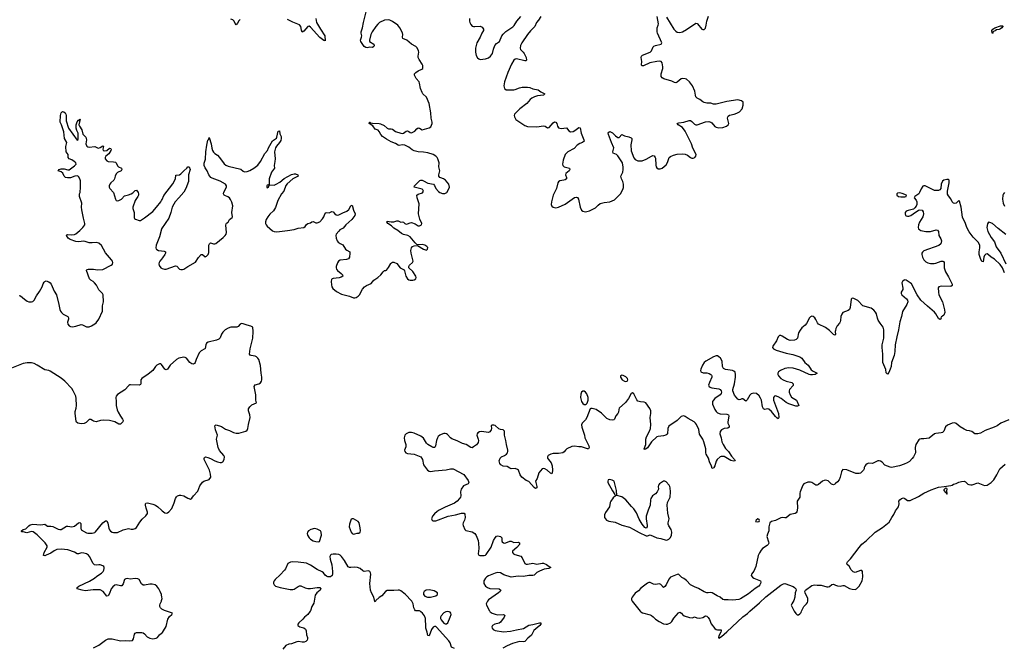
# Model space of a CAD drawing. Header units: inches. Extents: x 1694897 to 1849880, y 907231 to 1017944.
# Tile 139 of 171: x 1797897 to 1812505, y 959465 to 968771. Entities that reach past the tile are written whole.
import ezdxf

# ---------------------------------------------------------------- set-up
doc = ezdxf.new("R2010")
doc.units = ezdxf.units.IN
doc.header["$MEASUREMENT"] = 0
for name, color, linetype in [('B7995', 7, 'Continuous'), ('B7996', 7, 'Continuous'), ('B8905', 7, 'Continuous'), ('B8906', 7, 'Continuous'), ('B8916', 7, 'Continuous')]:
    doc.layers.add(name, color=color, linetype=linetype)

msp = doc.modelspace()

# ---------------------------------------------------------------- linework, layer by layer
at = {"layer": 'B7995', "color": 6, "elevation": 700}
msp.add_lwpolyline([(1798990, 959458), (1799070, 959496), (1799168, 959572), (1799210, 959588), (1799270, 959590), (1799390, 959561), (1799470, 959564), (1799530, 959559), (1799570, 959565), (1799587, 959590), (1799601, 959659), (1799610, 959674), (1799630, 959682), (1799710, 959686), (1799730, 959681), (1799750, 959666), (1799790, 959621), (1799830, 959598), (1799870, 959590), (1799920, 959600), (1799939, 959610), (1799970, 959650), (1800000, 959675)], dxfattribs=at)
at = {"layer": 'B7996', "color": 6, "elevation": 700}
for points in [[(1797890, 964679), (1797910, 964677), (1797970, 964625), (1798010, 964597), (1798030, 964590), (1798070, 964590), (1798090, 964594), (1798113, 964610), (1798144, 964676), (1798190, 964742), (1798228, 964810), (1798244, 964856), (1798260, 964880), (1798270, 964890), (1798290, 964897), (1798330, 964886), (1798348, 964870), (1798362, 964850), (1798410, 964748), (1798445, 964690), (1798480, 964550), (1798493, 964473), (1798502, 964450), (1798516, 964430), (1798544, 964404), (1798612, 964370), (1798620, 964350), (1798620, 964330), (1798608, 964288), (1798610, 964255), (1798629, 964230), (1798650, 964220), (1798679, 964219), (1798730, 964227), (1798810, 964249), (1798830, 964245), (1798890, 964218), (1798930, 964218), (1798964, 964230), (1799010, 964260), (1799030, 964278), (1799071, 964329), (1799127, 964450), (1799127, 964530), (1799141, 964590), (1799135, 964690), (1799125, 964710), (1799070, 964767), (1799034, 964834), (1799006, 964870), (1798988, 964888), (1798950, 964910), (1798935, 964930), (1798886, 965054), (1798894, 965066), (1798912, 965072), (1798990, 965070), (1799050, 965060), (1799130, 965066), (1799252, 965130), (1799272, 965148), (1799278, 965170), (1799273, 965190), (1799260, 965210), (1799172, 965312), (1799110, 965424), (1799070, 965456), (1799030, 965467), (1798970, 965462), (1798930, 965464), (1798870, 965483), (1798850, 965486), (1798770, 965478), (1798730, 965482), (1798645, 965510), (1798618, 965530), (1798590, 965570), (1798598, 965582), (1798610, 965586), (1798670, 965579), (1798710, 965587), (1798730, 965597), (1798790, 965643), (1798836, 965690), (1798861, 965730), (1798865, 965750), (1798843, 965830), (1798819, 965950), (1798816, 965990), (1798821, 966050), (1798786, 966150), (1798783, 966190), (1798794, 966210), (1798800, 966290), (1798797, 966383), (1798790, 966413), (1798770, 966446), (1798750, 966454), (1798717, 966450), (1798650, 966424), (1798604, 966424), (1798576, 966430), (1798558, 966450), (1798537, 966497), (1798510, 966517), (1798469, 966530), (1798484, 966550), (1798510, 966560), (1798558, 966558), (1798610, 966545), (1798630, 966547), (1798710, 966602), (1798735, 966630), (1798731, 966650), (1798707, 966670), (1798670, 966695), (1798630, 966710), (1798618, 966730), (1798615, 966770), (1798588, 966810), (1798580, 966890), (1798594, 966950), (1798561, 967010), (1798554, 967110), (1798519, 967210), (1798499, 967250), (1798500, 967350), (1798512, 967388), (1798530, 967409), (1798550, 967407), (1798570, 967391), (1798579, 967370), (1798585, 967350), (1798585, 967270), (1798623, 967163), (1798750, 966987), (1798764, 966996), (1798765, 967070), (1798763, 967090), (1798747, 967127), (1798737, 967163), (1798736, 967210), (1798750, 967259), (1798770, 967283), (1798777, 967283), (1798790, 967295), (1798794, 967290), (1798783, 967257), (1798776, 967210), (1798783, 967190), (1798818, 967138), (1798836, 967076), (1798876, 967030), (1798887, 966990), (1798880, 966930), (1798886, 966906), (1798894, 966894), (1798910, 966885), (1798930, 966882), (1799010, 966891), (1799050, 966869), (1799067, 966867), (1799090, 966875), (1799130, 966900), (1799138, 966890), (1799131, 966850), (1799134, 966834), (1799150, 966825), (1799190, 966834), (1799230, 966864), (1799250, 966862), (1799255, 966850), (1799250, 966830), (1799217, 966783), (1799177, 966750), (1799163, 966730), (1799166, 966710), (1799190, 966678), (1799208, 966668), (1799290, 966666), (1799317, 966657), (1799328, 966648), (1799346, 966606), (1799363, 966590), (1799406, 966570), (1799414, 966550), (1799402, 966530), (1799350, 966503), (1799330, 966486), (1799311, 966450), (1799303, 966410), (1799293, 966390), (1799251, 966350), (1799236, 966330), (1799226, 966310), (1799222, 966290), (1799232, 966270), (1799289, 966210), (1799317, 966110), (1799330, 966092), (1799350, 966085), (1799370, 966088), (1799407, 966110), (1799450, 966158), (1799510, 966172), (1799550, 966188), (1799576, 966204), (1799610, 966240), (1799630, 966245), (1799653, 966210), (1799659, 966190), (1799658, 966170), (1799651, 966149), (1799608, 966092), (1799573, 965990), (1799573, 965970), (1799594, 965910), (1799594, 965834), (1799602, 965822), (1799615, 965815), (1799670, 965794), (1799690, 965794), (1799750, 965832), (1799870, 965925), (1799928, 965990), (1799989, 966070), (1800000, 966089)], [(1800000, 965667), (1799973, 965550), (1799923, 965430), (1799918, 965390), (1799922, 965370), (1799930, 965362), (1799954, 965350), (1800000, 965343)], [(1800000, 965220), (1799974, 965190), (1799964, 965170), (1799961, 965150), (1799966, 965126), (1799990, 965093), (1800000, 965087)], [(1800000, 963657), (1799999, 963659), (1799990, 963666), (1799970, 963668), (1799930, 963648), (1799910, 963627), (1799870, 963570), (1799805, 963515), (1799708, 963450), (1799695, 963430), (1799695, 963370), (1799690, 963361), (1799667, 963353), (1799543, 963357), (1799530, 963356), (1799514, 963346), (1799456, 963284), (1799347, 963213), (1799330, 963190), (1799323, 963170), (1799330, 963110), (1799328, 963050), (1799345, 962985), (1799359, 962950), (1799392, 962890), (1799424, 962850), (1799434, 962830), (1799429, 962810), (1799390, 962775), (1799370, 962775), (1799306, 962806), (1799230, 962827), (1799147, 962833), (1799094, 962826), (1799030, 962810), (1798990, 962816), (1798976, 962830), (1798950, 962843), (1798930, 962843), (1798883, 962797), (1798855, 962785), (1798810, 962780), (1798757, 962790), (1798742, 962802), (1798736, 962816), (1798720, 962930), (1798721, 962959), (1798735, 963010), (1798739, 963050), (1798736, 963156), (1798729, 963190), (1798692, 963270), (1798670, 963302), (1798565, 963410), (1798514, 963454), (1798350, 963560), (1798330, 963569), (1798270, 963580), (1798156, 963650), (1798110, 963672), (1798070, 963681), (1798010, 963683), (1797950, 963672), (1797750, 963595)], [(1800000, 960244), (1799999, 960250), (1799983, 960290), (1799961, 960330), (1799930, 960370), (1799906, 960390), (1799863, 960403), (1799830, 960403), (1799750, 960386), (1799727, 960387), (1799705, 960405), (1799670, 960470), (1799650, 960482), (1799610, 960486), (1799534, 960474), (1799490, 960483), (1799470, 960482), (1799452, 960468), (1799430, 960405), (1799410, 960378), (1799390, 960377), (1799330, 960392), (1799310, 960387), (1799277, 960363), (1799254, 960330), (1799230, 960264), (1799210, 960226), (1799190, 960222), (1799134, 960294), (1799090, 960318), (1798985, 960315), (1798870, 960304), (1798825, 960310), (1798750, 960330), (1798750, 960350), (1798773, 960370), (1798935, 960445), (1799006, 960490), (1799039, 960521), (1799110, 960566), (1799134, 960590), (1799146, 960610), (1799152, 960632), (1799150, 960650), (1799143, 960663), (1799130, 960673), (1799090, 960687), (1799070, 960689), (1799030, 960682), (1799006, 960686), (1798988, 960708), (1798935, 960810), (1798917, 960830), (1798890, 960850), (1798850, 960863), (1798813, 960867), (1798770, 960853), (1798750, 960851), (1798710, 960877), (1798610, 960911), (1798510, 960919), (1798450, 960913), (1798410, 960895), (1798358, 960862), (1798290, 960830), (1798270, 960823), (1798250, 960826), (1798259, 960870), (1798302, 960950), (1798302, 960970), (1798274, 961014), (1798154, 961134), (1798096, 961176), (1798070, 961183), (1798004, 961164), (1797950, 961178), (1797930, 961178), (1797923, 961183), (1797923, 961190), (1797950, 961210), (1797990, 961221), (1798030, 961266), (1798050, 961281), (1798090, 961292), (1798210, 961280), (1798269, 961289), (1798310, 961263), (1798357, 961263), (1798390, 961257), (1798470, 961218), (1798490, 961212), (1798510, 961212), (1798590, 961260), (1798610, 961261), (1798670, 961252), (1798710, 961262), (1798770, 961308), (1798790, 961316), (1798803, 961303), (1798803, 961230), (1798810, 961209), (1798890, 961161), (1798910, 961157), (1798970, 961156), (1799010, 961167), (1799023, 961177), (1799130, 961311), (1799170, 961339), (1799190, 961338), (1799196, 961330), (1799204, 961304), (1799217, 961230), (1799227, 961207), (1799245, 961185), (1799270, 961170), (1799290, 961165), (1799350, 961166), (1799430, 961205), (1799470, 961219), (1799510, 961226), (1799550, 961219), (1799581, 961219), (1799610, 961226), (1799630, 961243), (1799680, 961320), (1799716, 961364), (1799768, 961412), (1799793, 961450), (1799795, 961470), (1799772, 961530), (1799763, 961570), (1799764, 961590), (1799770, 961603), (1799795, 961605), (1799870, 961587), (1799910, 961573), (1799944, 961550), (1800000, 961496)], [(1800000, 960036), (1799986, 960050), (1799977, 960070), (1799975, 960090), (1799980, 960110), (1800000, 960150)]]:
    msp.add_lwpolyline(points, dxfattribs=at)
at = {"layer": 'B8905', "color": 6}
for points, elevation in [([(1800000, 959675), (1800014, 959686), (1800032, 959710), (1800070, 959773), (1800097, 959883), (1800120, 959920), (1800152, 959950), (1800164, 959970), (1800075, 960000)], 700), ([(1802206, 960000), (1802170, 959950), (1802120, 959910), (1802098, 959882), (1802038, 959830), (1802025, 959810), (1802022, 959790), (1802037, 959777), (1802051, 959770), (1802114, 959754), (1802136, 959736), (1802145, 959710), (1802153, 959650), (1802166, 959610), (1802167, 959590), (1802160, 959570), (1802142, 959550), (1802119, 959541), (1802090, 959540), (1802031, 959549), (1802010, 959547), (1801930, 959515), (1801889, 959511), (1801847, 959493), (1801803, 959437)], 700), ([(1804350, 959447), (1804305, 959465), (1804282, 959530), (1804262, 959562), (1804083, 959763), (1804070, 959772), (1804050, 959775), (1804030, 959764), (1804009, 959731), (1803970, 959637), (1803950, 959639), (1803940, 959690), (1803921, 959750), (1803923, 959810), (1803916, 959850), (1803917, 959890), (1803904, 959930), (1803875, 959970), (1803850, 959993), (1803837, 960000)], 700), ([(1804870, 960000), (1804878, 959990), (1804908, 959970), (1804950, 959954), (1804990, 959947), (1805076, 959950), (1805087, 959947), (1805095, 959935), (1805087, 959910), (1805030, 959837), (1805010, 959825), (1804945, 959810), (1804911, 959790), (1804901, 959770), (1804905, 959750), (1804923, 959730), (1804950, 959715), (1805074, 959694), (1805177, 959703), (1805270, 959726), (1805370, 959743), (1805450, 959794), (1805510, 959801), (1805609, 959829), (1805627, 959827), (1805630, 959818), (1805631, 959810), (1805614, 959790), (1805526, 959714), (1805490, 959646), (1805438, 959602), (1805390, 959550), (1805370, 959547), (1805310, 959549), (1805210, 959520), (1805130, 959486), (1805066, 959450)], 700), ([(1807104, 960000), (1807110, 959992), (1807136, 959976), (1807250, 959944), (1807270, 959934), (1807296, 959916), (1807330, 959882), (1807385, 959845), (1807450, 959812), (1807486, 959806), (1807510, 959809), (1807550, 959830), (1807570, 959849), (1807602, 959898), (1807670, 959978), (1807690, 959984), (1807716, 959970), (1807730, 959950), (1807755, 959930), (1807834, 959906), (1807877, 959903), (1807910, 959917), (1807944, 959904), (1807990, 959897), (1808030, 959905), (1808070, 959929), (1808090, 959928), (1808110, 959908), (1808130, 959878), (1808155, 959815), (1808210, 959744), (1808229, 959729), (1808250, 959723), (1808286, 959726), (1808302, 959722), (1808306, 959710), (1808299, 959690), (1808270, 959634), (1808263, 959610), (1808270, 959601), (1808310, 959627), (1808390, 959696), (1808625, 959915), (1808693, 959967), (1808731, 960000)], 800), ([(1809389, 960000), (1809410, 959966), (1809430, 959946), (1809450, 959946), (1809470, 959959), (1809490, 959983), (1809498, 960000)], 800)]:
    msp.add_lwpolyline(points, dxfattribs=dict(at, elevation=elevation))
at = {"layer": 'B8905', "color": 6, "elevation": 700}
msp.add_lwpolyline([(1804250, 959996), (1804220, 959990), (1804190, 959974), (1804150, 959930), (1804140, 959910), (1804141, 959890), (1804150, 959870), (1804190, 959823), (1804210, 959813), (1804230, 959811), (1804250, 959829), (1804285, 959910), (1804297, 959950), (1804295, 959970), (1804284, 959984), (1804270, 959993)], close=True, dxfattribs=at)
at = {"layer": 'B8906', "color": 6}
for points, elevation in [([(1800000, 965087), (1800010, 965081), (1800046, 965070), (1800070, 965071), (1800210, 965121), (1800230, 965115), (1800270, 965074), (1800290, 965065), (1800310, 965066), (1800330, 965074), (1800389, 965111), (1800506, 965174), (1800550, 965245), (1800590, 965289), (1800611, 965291), (1800650, 965257), (1800670, 965266), (1800691, 965289), (1800703, 965317), (1800702, 965410), (1800703, 965430), (1800711, 965449), (1800730, 965461), (1800770, 965447), (1800790, 965448), (1800805, 965455), (1800917, 965543), (1800945, 965570), (1800958, 965590), (1800965, 965615), (1800956, 965724), (1800958, 965742), (1800965, 965755), (1800990, 965771), (1801012, 965810), (1801050, 965837), (1801053, 965850), (1801045, 965910), (1801057, 966010), (1801044, 966064), (1801026, 966106), (1801011, 966131), (1800986, 966146), (1800942, 966162), (1800930, 966170), (1800922, 966190), (1800926, 966214), (1800964, 966290), (1800964, 966310), (1800948, 966330), (1800870, 966375), (1800750, 966419), (1800733, 966430), (1800705, 966470), (1800680, 966530), (1800650, 966574), (1800636, 966610), (1800635, 966645), (1800655, 966705), (1800658, 966810), (1800671, 966910), (1800690, 966984), (1800701, 966999), (1800710, 967025), (1800739, 966930), (1800746, 966866), (1800758, 966830), (1800770, 966808), (1800790, 966788), (1800830, 966760), (1800862, 966730), (1800932, 966632), (1800955, 966615), (1800990, 966600), (1801176, 966556), (1801210, 966525), (1801230, 966514), (1801270, 966521), (1801310, 966535), (1801370, 966568), (1801430, 966614), (1801470, 966670), (1801533, 966787), (1801572, 966830), (1801587, 966873), (1801646, 966974), (1801706, 967014), (1801713, 967030), (1801730, 967116), (1801750, 967121), (1801758, 967078), (1801777, 967037), (1801778, 967010), (1801770, 966981), (1801753, 966950), (1801705, 966895), (1801691, 966870), (1801678, 966810), (1801686, 966706), (1801684, 966670), (1801674, 966610), (1801675, 966570), (1801633, 966510), (1801598, 966410), (1801600, 966320), (1801590, 966324), (1801570, 966318), (1801564, 966310), (1801562, 966290), (1801570, 966280), (1801590, 966286), (1801600, 966320), (1801610, 966324), (1801670, 966317), (1801703, 966330), (1801756, 966364), (1801823, 966417), (1801930, 966478), (1801967, 966487), (1801990, 966484), (1802022, 966470), (1802028, 966450), (1801950, 966413), (1801863, 966337), (1801845, 966315), (1801816, 966230), (1801781, 966190), (1801729, 966090), (1801693, 965987), (1801661, 965939), (1801610, 965889), (1801577, 965850), (1801555, 965810), (1801545, 965775), (1801546, 965750), (1801553, 965730), (1801568, 965708), (1801650, 965639), (1801671, 965631), (1801710, 965626), (1801870, 965643), (1801970, 965661), (1802030, 965681), (1802110, 965690), (1802130, 965703), (1802150, 965732), (1802170, 965749), (1802210, 965760), (1802230, 965773), (1802250, 965779), (1802290, 965759), (1802310, 965757), (1802350, 965775), (1802390, 965816), (1802410, 965850), (1802430, 965900), (1802446, 965914), (1802490, 965905), (1802530, 965926), (1802550, 965921), (1802570, 965892), (1802590, 965877), (1802610, 965872), (1802630, 965876), (1802690, 965909), (1802750, 965930), (1802781, 965959), (1802810, 966009), (1802830, 966021), (1802847, 965947), (1802876, 965890), (1802871, 965870), (1802823, 965810), (1802736, 965730), (1802698, 965682), (1802647, 965653), (1802630, 965637), (1802594, 965590), (1802586, 965570), (1802590, 965530), (1802607, 965490), (1802623, 965470), (1802650, 965451), (1802693, 965433), (1802731, 965370), (1802750, 965354), (1802794, 965330), (1802795, 965310), (1802788, 965250), (1802774, 965226), (1802747, 965213), (1802650, 965203), (1802629, 965191), (1802613, 965167), (1802593, 965110), (1802591, 965090), (1802598, 965070), (1802613, 965050), (1802668, 965010), (1802688, 964990), (1802690, 964970), (1802666, 964954), (1802637, 964943), (1802547, 964933), (1802533, 964927), (1802523, 964917), (1802518, 964890), (1802522, 964842), (1802529, 964809), (1802543, 964783), (1802599, 964739), (1802670, 964702), (1802790, 964671), (1802850, 964649), (1802870, 964647), (1802890, 964652), (1802919, 964670), (1802938, 964690), (1802984, 964776), (1803012, 964808), (1803042, 964830), (1803110, 964861), (1803152, 964908), (1803211, 964949), (1803253, 964987), (1803290, 965033), (1803310, 965050), (1803330, 965051), (1803341, 965059), (1803370, 965096), (1803403, 965157), (1803412, 965168), (1803430, 965177), (1803450, 965177), (1803490, 965158), (1803542, 965090), (1803600, 965060), (1803607, 965047), (1803624, 964970), (1803650, 964927), (1803670, 964915), (1803690, 964909), (1803728, 964910), (1803750, 964916), (1803772, 964930), (1803777, 964950), (1803773, 964970), (1803730, 965038), (1803669, 965090), (1803669, 965110), (1803681, 965130), (1803724, 965170), (1803733, 965190), (1803705, 965310), (1803702, 965350), (1803710, 965390), (1803726, 965410), (1803750, 965420), (1803801, 965421), (1803890, 965369), (1803930, 965353), (1803949, 965370), (1803951, 965391), (1803939, 965410), (1803909, 965430), (1803870, 965436), (1803830, 965433), (1803790, 965437), (1803763, 965463), (1803690, 965550), (1803657, 965570), (1803590, 965588), (1803561, 965601), (1803507, 965647), (1803450, 965678), (1803414, 965714), (1803360, 965750), (1803345, 965775), (1803350, 965783), (1803410, 965773), (1803450, 965774), (1803490, 965791), (1803510, 965788), (1803550, 965771), (1803570, 965774), (1803590, 965770), (1803610, 965750), (1803630, 965741), (1803650, 965743), (1803690, 965761), (1803710, 965763), (1803763, 965743), (1803810, 965716), (1803830, 965714), (1803859, 965730), (1803861, 965750), (1803835, 965815), (1803812, 965890), (1803822, 966042), (1803795, 966130), (1803791, 966169), (1803810, 966185), (1803874, 966206), (1803887, 966230), (1803880, 966250), (1803870, 966258), (1803750, 966290), (1803756, 966310), (1803834, 966386), (1803850, 966392), (1803870, 966392), (1803890, 966384), (1803950, 966346), (1804034, 966334), (1804052, 966312), (1804073, 966270), (1804110, 966225), (1804130, 966207), (1804170, 966192), (1804206, 966194), (1804232, 966210), (1804256, 966244), (1804274, 966290), (1804263, 966330), (1804216, 966390), (1804185, 966410), (1804144, 966424), (1804130, 966433), (1804117, 966450), (1804115, 966470), (1804132, 966530), (1804115, 966590), (1804120, 966650), (1804101, 966710), (1804090, 966730), (1804070, 966749), (1804030, 966770), (1803950, 966798), (1803890, 966808), (1803810, 966813), (1803750, 966828), (1803722, 966842), (1803670, 966882), (1803611, 966910), (1803570, 966914), (1803527, 966907), (1803510, 966912), (1803474, 966934), (1803410, 966958), (1803339, 966999), (1803281, 967041), (1803255, 967070), (1803230, 967113), (1803213, 967133), (1803169, 967149), (1803137, 967197), (1803082, 967230), (1803085, 967250), (1803090, 967251), (1803103, 967243), (1803130, 967238), (1803230, 967231), (1803250, 967225), (1803302, 967202), (1803350, 967163), (1803370, 967153), (1803410, 967153), (1803428, 967148), (1803471, 967111), (1803550, 967088), (1803570, 967086), (1803590, 967090), (1803630, 967119), (1803650, 967125), (1803670, 967115), (1803690, 967098), (1803710, 967096), (1803730, 967101), (1803761, 967119), (1803790, 967151), (1803810, 967166), (1803830, 967163), (1803870, 967140), (1803970, 967166), (1803995, 967185), (1804015, 967230), (1804017, 967250), (1804000, 967310), (1803998, 967390), (1803972, 967530), (1803930, 967622), (1803880, 967670), (1803867, 967690), (1803841, 967750), (1803830, 967830), (1803824, 967850), (1803778, 967898), (1803754, 967950), (1803755, 967970), (1803773, 967990), (1803810, 968015), (1803863, 968037), (1803876, 968050), (1803879, 968061), (1803876, 968090), (1803868, 968110), (1803822, 968182), (1803811, 968210), (1803809, 968231), (1803819, 968290), (1803814, 968310), (1803794, 968354), (1803775, 968375), (1803709, 968409), (1803640, 968470), (1803583, 968490), (1803574, 968510), (1803579, 968550), (1803576, 968576), (1803536, 968650), (1803507, 968690), (1803430, 968745), (1803390, 968763), (1803370, 968767), (1803310, 968766), (1803237, 968730), (1803210, 968705), (1803182, 968670), (1803126, 968590), (1803107, 968550), (1803089, 968470), (1803089, 968450), (1803151, 968410), (1803157, 968390), (1803150, 968373), (1803130, 968359), (1803090, 968362), (1803050, 968354), (1803030, 968357), (1803010, 968372), (1802996, 968390), (1802958, 968450), (1802952, 968470), (1802970, 968510), (1802971, 968530), (1802961, 968570), (1802965, 968590), (1802984, 968650), (1802997, 968730), (1803041, 968910)], 700), ([(1804572, 968790), (1804569, 968750), (1804575, 968730), (1804590, 968699), (1804610, 968677), (1804630, 968669), (1804648, 968668), (1804730, 968676), (1804759, 968659), (1804780, 968630), (1804777, 968610), (1804753, 968570), (1804728, 968512), (1804679, 968430), (1804659, 968350), (1804657, 968290), (1804670, 968242), (1804690, 968206), (1804710, 968189), (1804730, 968183), (1804770, 968184), (1804810, 968190), (1804850, 968206), (1804882, 968230), (1804910, 968270), (1804925, 968335), (1804946, 968390), (1804970, 968419), (1805013, 968450), (1805050, 968530), (1805070, 968559), (1805110, 968598), (1805214, 968666), (1805233, 968687), (1805273, 968750), (1805330, 968819)], 700), ([(1805630, 968819), (1805595, 968765), (1805564, 968730), (1805542, 968670), (1805473, 968607), (1805430, 968553), (1805347, 968430), (1805329, 968390), (1805321, 968350), (1805329, 968330), (1805368, 968290), (1805381, 968270), (1805409, 968210), (1805417, 968170), (1805410, 968163), (1805390, 968162), (1805270, 968192), (1805250, 968188), (1805228, 968172), (1805193, 968110), (1805140, 967990), (1805092, 967850), (1805082, 967790), (1805090, 967750), (1805112, 967730), (1805230, 967729), (1805250, 967734), (1805310, 967763), (1805350, 967773), (1805430, 967770), (1805465, 967765), (1805510, 967747), (1805590, 967730), (1805630, 967701), (1805670, 967684), (1805688, 967670), (1805666, 967650), (1805580, 967640), (1805533, 967627), (1805494, 967610), (1805469, 967590), (1805420, 967530), (1805319, 967450), (1805238, 967370), (1805234, 967350), (1805237, 967330), (1805258, 967290), (1805390, 967201), (1805430, 967186), (1805570, 967181), (1805670, 967196), (1805691, 967190), (1805730, 967168), (1805750, 967175), (1805810, 967241), (1805830, 967255), (1805853, 967250), (1805864, 967230), (1805874, 967190), (1805889, 967169), (1805930, 967157), (1806010, 967167), (1806043, 967123), (1806070, 967109), (1806110, 967114), (1806134, 967126), (1806190, 967171), (1806210, 967168), (1806227, 967090), (1806269, 966990), (1806270, 966970), (1806245, 966950), (1806206, 966934), (1806168, 966912), (1806121, 966859), (1806029, 966810), (1805989, 966770), (1805959, 966690), (1805952, 966630), (1805955, 966610), (1805975, 966590), (1806052, 966570), (1806061, 966550), (1806047, 966530), (1806000, 966490), (1805993, 966470), (1806010, 966430), (1806009, 966410), (1805990, 966397), (1805970, 966391), (1805910, 966381), (1805893, 966367), (1805883, 966350), (1805863, 966270), (1805810, 966170), (1805785, 966070), (1805782, 966030), (1805790, 966004), (1805810, 965989), (1805850, 965983), (1805890, 965991), (1805990, 966037), (1806130, 966134), (1806159, 966139), (1806174, 966134), (1806188, 966110), (1806213, 965990), (1806230, 965948), (1806250, 965932), (1806270, 965925), (1806290, 965924), (1806350, 965936), (1806438, 965982), (1806477, 966023), (1806510, 966044), (1806570, 966060), (1806651, 966069), (1806721, 966099), (1806810, 966190), (1806845, 966255), (1806855, 966285), (1806855, 966330), (1806843, 966370), (1806824, 966410), (1806817, 966450), (1806843, 966510), (1806851, 966549), (1806850, 966585), (1806838, 966650), (1806770, 966753), (1806750, 966770), (1806704, 966790), (1806698, 966810), (1806712, 966870), (1806676, 966950), (1806632, 967068), (1806629, 967091), (1806636, 967104), (1806650, 967111), (1806690, 967095), (1806735, 967050), (1806770, 967023), (1806790, 967024), (1806830, 967070), (1806869, 967049), (1806935, 967035), (1806970, 967020), (1806977, 967010), (1806979, 966990), (1806966, 966914), (1806969, 966829), (1807010, 966725), (1807030, 966698), (1807070, 966680), (1807110, 966676), (1807130, 966680), (1807190, 966703), (1807270, 966750), (1807290, 966755), (1807310, 966751), (1807327, 966730), (1807330, 966719), (1807336, 966616), (1807342, 966590), (1807350, 966576), (1807370, 966560), (1807400, 966560), (1807430, 966572), (1807490, 966620), (1807510, 966653), (1807533, 966730), (1807550, 966745), (1807596, 966764), (1807650, 966776), (1807730, 966781), (1807770, 966778), (1807804, 966764), (1807849, 966729), (1807870, 966720), (1807890, 966720), (1807912, 966728), (1807929, 966750), (1807931, 966770), (1807885, 966865), (1807864, 966930), (1807770, 967119), (1807730, 967173), (1807667, 967210), (1807652, 967230), (1807662, 967238), (1807676, 967244), (1807750, 967253), (1807830, 967275), (1807850, 967275), (1807870, 967264), (1807910, 967222), (1807930, 967213), (1807950, 967212), (1808070, 967259), (1808122, 967262), (1808150, 967253), (1808164, 967244), (1808210, 967189), (1808230, 967176), (1808270, 967166), (1808330, 967173), (1808384, 967190), (1808410, 967213), (1808416, 967230), (1808415, 967250), (1808398, 967310), (1808401, 967330), (1808410, 967342), (1808430, 967355), (1808497, 967370), (1808536, 967384), (1808574, 967406), (1808614, 967450), (1808630, 967505), (1808630, 967550), (1808605, 967570), (1808550, 967583), (1808390, 967556), (1808230, 967517), (1808190, 967519), (1808150, 967532), (1808090, 967534), (1808050, 967543), (1808030, 967553), (1807988, 967590), (1807949, 967609), (1807930, 967627), (1807922, 967650), (1807915, 967710), (1807878, 967790), (1807834, 967850), (1807790, 967887), (1807770, 967896), (1807730, 967900), (1807710, 967893), (1807653, 967847), (1807630, 967837), (1807610, 967838), (1807570, 967860), (1807454, 967894), (1807428, 967908), (1807416, 967930), (1807412, 967970), (1807439, 968050), (1807439, 968070), (1807431, 968130), (1807412, 968150), (1807390, 968154), (1807351, 968151), (1807248, 968132), (1807150, 968085), (1807128, 968088), (1807124, 968104), (1807126, 968150), (1807118, 968210), (1807123, 968230), (1807135, 968245), (1807250, 968290), (1807269, 968311), (1807293, 968367), (1807303, 968377), (1807330, 968391), (1807415, 968410), (1807425, 968430), (1807360, 968570), (1807356, 968590), (1807356, 968650), (1807371, 968689), (1807372, 968708), (1807357, 968817)], 700), ([(1807493, 968810), (1807604, 968630), (1807630, 968601), (1807650, 968588), (1807690, 968581), (1807730, 968591), (1807790, 968624), (1807930, 968718), (1807950, 968715), (1807955, 968710), (1808015, 968630), (1808030, 968624), (1808050, 968625), (1808072, 968648), (1808083, 968690), (1808090, 968750), (1808116, 968824)], 700), ([(1801170, 968775), (1801147, 968753), (1801130, 968722), (1801110, 968697), (1801094, 968714), (1801079, 968750), (1801059, 968770), (1801030, 968780)], 700), ([(1802289, 968790), (1802302, 968730), (1802359, 968630), (1802426, 968530), (1802430, 968459), (1802425, 968464), (1802410, 968462), (1802349, 968509), (1802210, 968658), (1802190, 968673), (1802170, 968668), (1802110, 968599), (1802090, 968584), (1802076, 968616), (1802070, 968670), (1802050, 968696), (1801950, 968734), (1801870, 968773)], 700), ([(1800000, 966089), (1800010, 966106), (1800034, 966166), (1800170, 966338), (1800207, 966410), (1800212, 966468), (1800270, 966471), (1800290, 966486), (1800330, 966531), (1800376, 966570), (1800390, 966588), (1800410, 966588), (1800426, 966550), (1800400, 966470), (1800400, 966370), (1800364, 966270), (1800330, 966214), (1800260, 966130), (1800202, 966070), (1800182, 966038), (1800160, 965990), (1800140, 965910), (1800112, 965828), (1800053, 965750), (1800001, 965670), (1800000, 965667)], 700), ([(1800000, 965343), (1800038, 965338), (1800058, 965330), (1800058, 965310), (1800051, 965290), (1800018, 965242), (1800000, 965220)], 700), ([(1810000, 964162), (1809997, 964150), (1809998, 964102), (1809990, 964094), (1809970, 964105), (1809910, 964162), (1809850, 964208), (1809750, 964257), (1809734, 964274), (1809710, 964327), (1809694, 964350), (1809670, 964368), (1809650, 964373), (1809630, 964367), (1809613, 964350), (1809570, 964266), (1809550, 964242), (1809500, 964200), (1809474, 964166), (1809453, 964127), (1809435, 964050), (1809419, 964030), (1809390, 964019), (1809330, 964016), (1809290, 964029), (1809210, 964079), (1809190, 964087), (1809170, 964087), (1809152, 964068), (1809124, 964010), (1809070, 963930), (1809068, 963910), (1809079, 963890), (1809119, 963870), (1809268, 963828), (1809366, 963806), (1809472, 963770), (1809499, 963750), (1809543, 963690), (1809595, 963650), (1809623, 963603), (1809641, 963581), (1809670, 963558), (1809728, 963530), (1809700, 963510), (1809657, 963503), (1809630, 963504), (1809608, 963510), (1809470, 963576), (1809370, 963602), (1809310, 963610), (1809250, 963599), (1809185, 963570), (1809157, 963550), (1809145, 963530), (1809146, 963510), (1809155, 963490), (1809190, 963453), (1809225, 963430), (1809269, 963410), (1809352, 963392), (1809374, 963374), (1809372, 963348), (1809318, 963290), (1809312, 963270), (1809314, 963250), (1809327, 963210), (1809350, 963174), (1809370, 963158), (1809424, 963130), (1809458, 963050), (1809439, 963041), (1809410, 963042), (1809310, 963075), (1809270, 963095), (1809194, 963154), (1809150, 963179), (1809110, 963193), (1809093, 963187), (1809082, 963170), (1809082, 963130), (1809093, 963090), (1809154, 962930), (1809159, 962870), (1809150, 962855), (1809130, 962866), (1809110, 962886), (1809050, 962962), (1809010, 962996), (1808990, 963000), (1808950, 962989), (1808930, 963003), (1808919, 963030), (1808902, 963130), (1808890, 963161), (1808870, 963193), (1808830, 963229), (1808790, 963235), (1808750, 963225), (1808730, 963205), (1808690, 963132), (1808670, 963116), (1808627, 963147), (1808610, 963150), (1808590, 963138), (1808570, 963134), (1808550, 963143), (1808504, 963204), (1808477, 963270), (1808477, 963290), (1808503, 963370), (1808519, 963470), (1808518, 963510), (1808510, 963543), (1808490, 963561), (1808470, 963569), (1808370, 963585), (1808341, 963601), (1808326, 963630), (1808317, 963710), (1808292, 963750), (1808270, 963772), (1808250, 963786), (1808228, 963788), (1808190, 963773), (1808076, 963710), (1808050, 963689), (1808025, 963650), (1808002, 963590), (1807999, 963570), (1808003, 963550), (1808036, 963536), (1808090, 963533), (1808126, 963526), (1808152, 963512), (1808161, 963501), (1808167, 963490), (1808166, 963470), (1808130, 963390), (1808118, 963350), (1808126, 963326), (1808168, 963310), (1808270, 963297), (1808287, 963287), (1808302, 963270), (1808307, 963250), (1808303, 963230), (1808289, 963210), (1808210, 963153), (1808189, 963131), (1808178, 963110), (1808177, 963070), (1808210, 962993), (1808230, 962962), (1808250, 962943), (1808290, 962925), (1808390, 962923), (1808412, 962910), (1808417, 962890), (1808402, 962810), (1808405, 962790), (1808424, 962750), (1808424, 962730), (1808405, 962715), (1808350, 962708), (1808310, 962690), (1808290, 962665), (1808286, 962630), (1808304, 962570), (1808316, 962510), (1808332, 962470), (1808370, 962414), (1808411, 962370), (1808459, 962299), (1808503, 962250), (1808510, 962230), (1808490, 962227), (1808450, 962236), (1808350, 962292), (1808330, 962296), (1808306, 962294), (1808290, 962288), (1808247, 962250), (1808230, 962227), (1808210, 962155), (1808196, 962130), (1808190, 962120), (1808170, 962115), (1808162, 962150), (1808133, 962213), (1808114, 962270), (1808081, 962330), (1808075, 962350), (1808076, 962410), (1808049, 962510), (1808030, 962553), (1807983, 962623), (1807972, 962692), (1807938, 962770), (1807924, 962790), (1807902, 962810), (1807816, 962856), (1807770, 962887), (1807750, 962895), (1807730, 962894), (1807710, 962886), (1807650, 962828), (1807530, 962743), (1807512, 962710), (1807510, 962630), (1807500, 962620), (1807483, 962610), (1807450, 962601), (1807370, 962593), (1807350, 962587), (1807270, 962514), (1807210, 962421), (1807190, 962407), (1807175, 962405), (1807170, 962399), (1807163, 962403), (1807162, 962410), (1807185, 962470), (1807187, 962550), (1807194, 962586), (1807240, 962670), (1807256, 962710), (1807259, 962770), (1807249, 962870), (1807260, 962930), (1807259, 962970), (1807245, 963005), (1807188, 963088), (1807162, 963102), (1807105, 963105), (1807070, 963117), (1807054, 963134), (1807010, 963224), (1806990, 963236), (1806970, 963229), (1806927, 963153), (1806886, 963094), (1806790, 963010), (1806784, 962990), (1806782, 962950), (1806773, 962930), (1806743, 962897), (1806721, 962850), (1806710, 962840), (1806690, 962831), (1806650, 962839), (1806610, 962860), (1806530, 962936), (1806450, 962989), (1806390, 963008), (1806370, 963007), (1806361, 962999), (1806312, 962870), (1806290, 962837), (1806244, 962790), (1806234, 962766), (1806239, 962730), (1806278, 962610), (1806283, 962570), (1806339, 962450), (1806346, 962430), (1806343, 962417), (1806335, 962410), (1806319, 962410), (1806230, 962436), (1806190, 962435), (1806126, 962446), (1806090, 962444), (1806013, 962410), (1805994, 962390), (1805977, 962363), (1805953, 962347), (1805890, 962338), (1805810, 962340), (1805776, 962330), (1805736, 962310), (1805727, 962290), (1805729, 962270), (1805740, 962250), (1805780, 962200), (1805796, 962156), (1805802, 962090), (1805795, 962045), (1805790, 962039), (1805770, 962047), (1805725, 962090), (1805690, 962112), (1805670, 962117), (1805648, 962112), (1805601, 962050), (1805575, 961970), (1805551, 961930), (1805570, 961850), (1805568, 961830), (1805550, 961821), (1805530, 961834), (1805450, 961922), (1805410, 961939), (1805349, 961990), (1805324, 962024), (1805296, 962090), (1805283, 962103), (1805250, 962114), (1805190, 962113), (1805170, 962120), (1805130, 962145), (1805070, 962149), (1805036, 962170), (1805021, 962190), (1805013, 962210), (1805012, 962230), (1805024, 962270), (1805044, 962290), (1805090, 962309), (1805117, 962330), (1805133, 962350), (1805140, 962370), (1805140, 962390), (1805117, 962470), (1805111, 962530), (1805092, 962610), (1805090, 962670), (1805069, 962689), (1805030, 962696), (1805006, 962706), (1804950, 962752), (1804930, 962759), (1804900, 962760), (1804891, 962750), (1804898, 962710), (1804894, 962690), (1804870, 962662), (1804850, 962652), (1804750, 962666), (1804720, 962660), (1804696, 962644), (1804683, 962630), (1804679, 962610), (1804700, 962550), (1804703, 962530), (1804698, 962502), (1804691, 962489), (1804672, 962468), (1804630, 962435), (1804610, 962425), (1804590, 962429), (1804523, 962470), (1804467, 962487), (1804387, 962527), (1804310, 962554), (1804289, 962569), (1804242, 962622), (1804230, 962631), (1804210, 962637), (1804190, 962635), (1804150, 962621), (1804129, 962610), (1804106, 962590), (1804094, 962570), (1804080, 962530), (1804068, 962450), (1804063, 962437), (1804050, 962426), (1804030, 962426), (1804010, 962435), (1803950, 962472), (1803930, 962491), (1803890, 962565), (1803850, 962597), (1803750, 962639), (1803710, 962651), (1803670, 962649), (1803632, 962630), (1803612, 962608), (1803601, 962570), (1803608, 962530), (1803627, 962470), (1803624, 962436), (1803608, 962390), (1803610, 962369), (1803626, 962350), (1803650, 962340), (1803750, 962328), (1803850, 962291), (1803873, 962250), (1803890, 962170), (1803949, 962089), (1803970, 962076), (1803990, 962070), (1804050, 962080), (1804225, 962095), (1804290, 962110), (1804330, 962109), (1804485, 962025), (1804550, 961939), (1804562, 961910), (1804552, 961890), (1804483, 961857), (1804449, 961811), (1804435, 961770), (1804441, 961710), (1804435, 961690), (1804424, 961670), (1804389, 961630), (1804350, 961600), (1804210, 961541), (1804121, 961499), (1804090, 961479), (1804050, 961443), (1804023, 961410), (1804007, 961370), (1804014, 961350), (1804030, 961341), (1804070, 961340), (1804252, 961408), (1804364, 961430), (1804450, 961455), (1804490, 961455), (1804501, 961441), (1804508, 961390), (1804497, 961350), (1804474, 961310), (1804472, 961290), (1804476, 961270), (1804502, 961210), (1804515, 961195), (1804610, 961177), (1804650, 961151), (1804670, 961124), (1804699, 961050), (1804706, 961010), (1804709, 960930), (1804701, 960850), (1804709, 960829), (1804724, 960824), (1804790, 960826), (1804810, 960833), (1804819, 960841), (1804890, 960949), (1804928, 961050), (1804950, 961090), (1804970, 961113), (1804990, 961117), (1805010, 961114), (1805030, 961108), (1805048, 961090), (1805050, 961044), (1805056, 961030), (1805073, 961013), (1805090, 961010), (1805110, 961013), (1805170, 961038), (1805190, 961039), (1805230, 961019), (1805290, 961024), (1805312, 961012), (1805311, 960990), (1805275, 960945), (1805206, 960890), (1805208, 960870), (1805225, 960850), (1805241, 960841), (1805334, 960814), (1805352, 960792), (1805390, 960708), (1805410, 960697), (1805430, 960696), (1805510, 960710), (1805570, 960700), (1805648, 960712), (1805669, 960710), (1805713, 960693), (1805750, 960661), (1805778, 960650), (1805746, 960634), (1805678, 960622), (1805607, 960593), (1805568, 960572), (1805530, 960536), (1805509, 960531), (1805450, 960530), (1805370, 960514), (1805290, 960518), (1805190, 960505), (1805081, 960541), (1805030, 960568), (1804990, 960573), (1804950, 960566), (1804850, 960525), (1804826, 960510), (1804806, 960490), (1804784, 960450), (1804782, 960410), (1804806, 960370), (1804837, 960350), (1804870, 960339), (1805010, 960332), (1805036, 960310), (1805026, 960290), (1805003, 960270), (1804854, 960170), (1804836, 960150), (1804826, 960130), (1804820, 960110), (1804822, 960090), (1804865, 960005), (1804870, 960000)], 700), ([(1800000, 961496), (1800010, 961486), (1800050, 961458), (1800070, 961453), (1800090, 961458), (1800110, 961474), (1800156, 961524), (1800191, 961609), (1800207, 961673), (1800223, 961697), (1800240, 961710), (1800270, 961723), (1800290, 961723), (1800330, 961711), (1800390, 961677), (1800430, 961661), (1800450, 961674), (1800474, 961710), (1800538, 961782), (1800570, 961857), (1800607, 961913), (1800630, 961928), (1800706, 961954), (1800731, 961989), (1800730, 962030), (1800713, 962090), (1800636, 962250), (1800635, 962270), (1800641, 962279), (1800653, 962287), (1800690, 962281), (1800730, 962264), (1800790, 962228), (1800830, 962213), (1800870, 962204), (1800890, 962205), (1800910, 962215), (1800932, 962248), (1800934, 962290), (1800926, 962310), (1800861, 962381), (1800840, 962430), (1800818, 962550), (1800833, 962610), (1800801, 962690), (1800792, 962748), (1800800, 962760), (1800810, 962765), (1800890, 962737), (1800950, 962699), (1801010, 962682), (1801070, 962651), (1801110, 962640), (1801150, 962640), (1801250, 962669), (1801270, 962686), (1801282, 962710), (1801290, 962770), (1801316, 962870), (1801311, 962910), (1801290, 962970), (1801290, 962999), (1801310, 963030), (1801341, 963059), (1801412, 963090), (1801401, 963130), (1801401, 963210), (1801378, 963330), (1801390, 963355), (1801447, 963373), (1801470, 963386), (1801485, 963410), (1801489, 963430), (1801489, 963470), (1801478, 963530), (1801470, 963642), (1801445, 963730), (1801431, 963751), (1801410, 963771), (1801390, 963781), (1801331, 963791), (1801317, 963797), (1801305, 963810), (1801315, 963890), (1801355, 964050), (1801362, 964150), (1801356, 964210), (1801328, 964228), (1801270, 964241), (1801210, 964262), (1801190, 964264), (1801170, 964256), (1801139, 964221), (1801116, 964210), (1801030, 964212), (1800990, 964198), (1800944, 964170), (1800910, 964139), (1800892, 964110), (1800870, 964056), (1800850, 964033), (1800819, 964021), (1800691, 963989), (1800667, 963973), (1800658, 963950), (1800650, 963898), (1800644, 963890), (1800590, 963861), (1800561, 963830), (1800515, 963730), (1800502, 963690), (1800488, 963672), (1800470, 963665), (1800450, 963670), (1800423, 963690), (1800370, 963750), (1800350, 963763), (1800330, 963767), (1800259, 963750), (1800222, 963730), (1800130, 963646), (1800090, 963591), (1800070, 963581), (1800048, 963590), (1800000, 963657)], 700), ([(1810000, 961892), (1809990, 961884), (1809970, 961874), (1809942, 961882), (1809890, 961934), (1809859, 961941), (1809830, 961937), (1809810, 961927), (1809750, 961880), (1809730, 961871), (1809710, 961871), (1809650, 961908), (1809630, 961914), (1809588, 961912), (1809533, 961890), (1809518, 961870), (1809475, 961770), (1809470, 961750), (1809470, 961689), (1809433, 961630), (1809435, 961530), (1809426, 961474), (1809419, 961461), (1809402, 961450), (1809328, 961432), (1809270, 961386), (1809250, 961383), (1809210, 961388), (1809190, 961385), (1809110, 961344), (1809050, 961332), (1809028, 961310), (1809019, 961290), (1809013, 961250), (1809012, 961190), (1808990, 961141), (1808984, 961110), (1809008, 961030), (1809010, 961009), (1809002, 960990), (1808986, 960974), (1808919, 960930), (1808896, 960904), (1808872, 960868), (1808855, 960825), (1808817, 960663), (1808790, 960596), (1808753, 960547), (1808750, 960530), (1808770, 960504), (1808791, 960490), (1808888, 960450), (1808894, 960430), (1808889, 960410), (1808880, 960390), (1808863, 960370), (1808810, 960335), (1808710, 960256), (1808590, 960182), (1808566, 960174), (1808477, 960163), (1808410, 960169), (1808350, 960168), (1808330, 960176), (1808290, 960207), (1808247, 960227), (1808170, 960274), (1808150, 960279), (1808110, 960271), (1808090, 960272), (1808050, 960286), (1807970, 960339), (1807910, 960359), (1807851, 960390), (1807790, 960455), (1807750, 960486), (1807721, 960501), (1807670, 960549), (1807650, 960546), (1807550, 960503), (1807530, 960475), (1807489, 960391), (1807470, 960364), (1807450, 960353), (1807410, 960395), (1807390, 960408), (1807330, 960396), (1807302, 960402), (1807250, 960427), (1807230, 960427), (1807210, 960418), (1807110, 960340), (1807077, 960303), (1807030, 960267), (1806982, 960210), (1806975, 960190), (1806975, 960170), (1806983, 960150), (1807104, 960000)], 800), ([(1803837, 960000), (1803830, 960004), (1803770, 960008), (1803758, 960018), (1803742, 960050), (1803737, 960110), (1803716, 960150), (1803614, 960254), (1803550, 960304), (1803530, 960312), (1803510, 960314), (1803450, 960306), (1803390, 960309), (1803350, 960306), (1803325, 960290), (1803272, 960230), (1803230, 960205), (1803182, 960158), (1803170, 960138), (1803164, 960144), (1803149, 960210), (1803114, 960270), (1803102, 960310), (1803093, 960410), (1803108, 960548), (1803104, 960570), (1803090, 960590), (1803070, 960598), (1803010, 960589), (1802990, 960597), (1802950, 960633), (1802910, 960649), (1802870, 960652), (1802810, 960647), (1802790, 960650), (1802770, 960660), (1802715, 960750), (1802670, 960810), (1802650, 960830), (1802630, 960840), (1802590, 960848), (1802550, 960848), (1802519, 960841), (1802507, 960833), (1802499, 960810), (1802502, 960770), (1802529, 960689), (1802540, 960590), (1802538, 960550), (1802531, 960529), (1802510, 960508), (1802470, 960512), (1802450, 960521), (1802430, 960536), (1802403, 960570), (1802385, 960585), (1802310, 960620), (1802210, 960682), (1802150, 960711), (1802030, 960726), (1801950, 960730), (1801914, 960726), (1801875, 960705), (1801840, 960630), (1801825, 960610), (1801763, 960537), (1801687, 960470), (1801670, 960450), (1801663, 960430), (1801664, 960410), (1801672, 960390), (1801690, 960373), (1801759, 960350), (1801910, 960324), (1801950, 960324), (1801970, 960329), (1802030, 960367), (1802050, 960374), (1802070, 960374), (1802130, 960347), (1802170, 960336), (1802210, 960336), (1802312, 960352), (1802350, 960350), (1802364, 960330), (1802355, 960310), (1802307, 960270), (1802282, 960238), (1802263, 960117), (1802230, 960070), (1802212, 960008), (1802206, 960000)], 700), ([(1808731, 960000), (1808874, 960126), (1808966, 960214), (1809190, 960388), (1809230, 960407), (1809250, 960410), (1809370, 960366), (1809392, 960352), (1809412, 960330), (1809415, 960310), (1809404, 960270), (1809399, 960210), (1809380, 960160), (1809351, 960110), (1809345, 960090), (1809370, 960031), (1809389, 960000)], 800), ([(1809498, 960000), (1809529, 960070), (1809570, 960108), (1809583, 960130), (1809590, 960150), (1809588, 960190), (1809550, 960270), (1809547, 960290), (1809557, 960310), (1809650, 960382), (1809690, 960390), (1809730, 960386), (1809790, 960388), (1809870, 960359), (1809890, 960359), (1809910, 960365), (1809945, 960395), (1809970, 960399), (1810000, 960388)], 800), ([(1800000, 960150), (1800003, 960157), (1800009, 960190), (1800008, 960210), (1800000, 960244)], 700), ([(1800075, 960000), (1800046, 960010), (1800006, 960030), (1800000, 960036)], 700)]:
    msp.add_lwpolyline(points, dxfattribs=dict(at, elevation=elevation))
for points, elevation in [([(1806830, 963500), (1806809, 963491), (1806809, 963470), (1806836, 963430), (1806870, 963409), (1806890, 963406), (1806910, 963409), (1806919, 963430), (1806914, 963450), (1806890, 963477), (1806850, 963497)], 700), ([(1806250, 963263), (1806230, 963247), (1806221, 963219), (1806219, 963170), (1806225, 963130), (1806230, 963110), (1806250, 963079), (1806270, 963067), (1806290, 963064), (1806306, 963074), (1806314, 963086), (1806329, 963130), (1806329, 963170), (1806310, 963225), (1806290, 963250), (1806270, 963263)], 700), ([(1806653, 961953), (1806630, 961946), (1806621, 961930), (1806624, 961910), (1806690, 961784), (1806729, 961730), (1806735, 961710), (1806700, 961680), (1806666, 961634), (1806657, 961610), (1806649, 961550), (1806590, 961463), (1806573, 961430), (1806571, 961390), (1806601, 961350), (1806636, 961336), (1806730, 961318), (1806830, 961276), (1806944, 961244), (1806999, 961219), (1807090, 961165), (1807190, 961119), (1807210, 961119), (1807250, 961132), (1807350, 961089), (1807410, 961080), (1807490, 961055), (1807510, 961058), (1807530, 961070), (1807550, 961093), (1807566, 961130), (1807574, 961170), (1807563, 961210), (1807527, 961267), (1807520, 961290), (1807520, 961310), (1807535, 961370), (1807514, 961454), (1807503, 961570), (1807508, 961610), (1807546, 961690), (1807551, 961771), (1807547, 961827), (1807542, 961850), (1807531, 961870), (1807490, 961919), (1807470, 961930), (1807450, 961928), (1807391, 961889), (1807373, 961867), (1807369, 961850), (1807373, 961810), (1807355, 961770), (1807330, 961741), (1807286, 961710), (1807259, 961670), (1807254, 961650), (1807252, 961570), (1807220, 961500), (1807189, 961410), (1807189, 961370), (1807208, 961272), (1807205, 961250), (1807190, 961233), (1807170, 961242), (1807130, 961292), (1807090, 961364), (1807050, 961459), (1807010, 961520), (1806973, 961553), (1806890, 961650), (1806850, 961683), (1806830, 961695), (1806757, 961717), (1806751, 961790), (1806715, 961930), (1806685, 961945)], 800), ([(1802830, 961372), (1802816, 961364), (1802808, 961352), (1802789, 961291), (1802785, 961250), (1802816, 961170), (1802829, 961150), (1802850, 961142), (1802870, 961145), (1802905, 961155), (1802930, 961156), (1802950, 961170), (1802953, 961190), (1802950, 961235), (1802931, 961311), (1802918, 961330), (1802850, 961370)], 700), ([(1808850, 961372), (1808821, 961350), (1808812, 961330), (1808850, 961324), (1808870, 961328), (1808874, 961346), (1808870, 961359)], 800), ([(1802270, 961224), (1802218, 961210), (1802181, 961190), (1802165, 961170), (1802162, 961150), (1802168, 961130), (1802192, 961090), (1802211, 961070), (1802250, 961045), (1802290, 961032), (1802330, 961028), (1802344, 961036), (1802374, 961126), (1802371, 961170), (1802359, 961190), (1802310, 961219)], 700), ([(1803970, 960318), (1803929, 960311), (1803896, 960290), (1803886, 960270), (1803888, 960250), (1803910, 960223), (1803947, 960207), (1803990, 960207), (1804030, 960216), (1804069, 960230), (1804095, 960250), (1804096, 960270), (1804044, 960304)], 700)]:
    msp.add_lwpolyline(points, close=True, dxfattribs=dict(at, elevation=elevation))
at = {"layer": 'B8916', "color": 6}
for points, elevation in [([(1812330, 968566), (1812324, 968576), (1812322, 968610), (1812336, 968630), (1812364, 968650), (1812450, 968680), (1812478, 968678), (1812487, 968670), (1812476, 968664), (1812467, 968650), (1812450, 968635), (1812430, 968628), (1812390, 968623), (1812370, 968608), (1812343, 968597), (1812336, 968590), (1812336, 968570)], 600), ([(1810950, 966203), (1810922, 966198), (1810908, 966190), (1810911, 966170), (1810936, 966150), (1810970, 966144), (1811030, 966147), (1811048, 966150), (1811055, 966170), (1810990, 966195)], 700), ([(1811630, 961824), (1811610, 961802), (1811608, 961790), (1811630, 961761), (1811639, 961759), (1811648, 961748), (1811650, 961734), (1811655, 961745), (1811654, 961786), (1811659, 961810), (1811650, 961822)], 800)]:
    msp.add_lwpolyline(points, close=True, dxfattribs=dict(at, elevation=elevation))
for points, elevation in [([(1812510, 965017), (1812477, 965090), (1812442, 965142), (1812359, 965219), (1812309, 965249), (1812270, 965285), (1812250, 965297), (1812230, 965294), (1812210, 965273), (1812201, 965250), (1812190, 965183), (1812170, 965185), (1812150, 965231), (1812133, 965290), (1812132, 965330), (1812143, 965390), (1812140, 965430), (1812115, 965470), (1812045, 965545), (1811985, 965625), (1811947, 965690), (1811930, 965751), (1811885, 965845), (1811866, 965990), (1811838, 966078), (1811830, 966089), (1811790, 966050), (1811770, 966045), (1811750, 966051), (1811731, 966071), (1811710, 966117), (1811677, 966157), (1811664, 966184), (1811661, 966230), (1811689, 966350), (1811687, 966390), (1811670, 966402), (1811650, 966403), (1811610, 966393), (1811590, 966379), (1811570, 966332), (1811563, 966270), (1811550, 966250), (1811530, 966239), (1811470, 966239), (1811330, 966310), (1811310, 966310), (1811297, 966303), (1811270, 966264), (1811249, 966210), (1811237, 966190), (1811178, 966150), (1811170, 966130), (1811197, 966097), (1811208, 966070), (1811208, 966032), (1811196, 966004), (1811179, 965981), (1811156, 965964), (1811077, 965943), (1811050, 965930), (1811036, 965910), (1811035, 965890), (1811041, 965870), (1811050, 965861), (1811070, 965857), (1811090, 965860), (1811119, 965870), (1811153, 965890), (1811234, 965946), (1811250, 965951), (1811285, 965945), (1811303, 965923), (1811308, 965890), (1811294, 965846), (1811248, 965770), (1811230, 965730), (1811227, 965690), (1811234, 965670), (1811250, 965653), (1811265, 965645), (1811343, 965630), (1811410, 965630), (1811493, 965653), (1811516, 965650), (1811530, 965630), (1811535, 965570), (1811562, 965522), (1811571, 965491), (1811564, 965450), (1811535, 965425), (1811310, 965342), (1811290, 965325), (1811283, 965310), (1811282, 965290), (1811291, 965250), (1811310, 965210), (1811340, 965180), (1811370, 965164), (1811410, 965157), (1811464, 965156), (1811490, 965161), (1811570, 965190), (1811591, 965191), (1811604, 965184), (1811615, 965170), (1811615, 965090), (1811631, 965030), (1811679, 964959), (1811732, 964850), (1811732, 964828), (1811710, 964817), (1811570, 964822), (1811533, 964810), (1811525, 964795), (1811527, 964733), (1811535, 964690), (1811588, 964590), (1811620, 964470), (1811622, 964430), (1811608, 964392), (1811590, 964373), (1811576, 964370), (1811570, 964364), (1811563, 964343), (1811566, 964334), (1811550, 964324), (1811530, 964341), (1811491, 964410), (1811470, 964434), (1811363, 964523), (1811317, 964570), (1811266, 964610), (1811213, 964693), (1811130, 964852), (1811110, 964871), (1811050, 964908), (1811030, 964913), (1811019, 964910), (1810993, 964890), (1810987, 964870), (1811001, 964790), (1810997, 964770), (1810977, 964730), (1810975, 964710), (1810986, 964690), (1811053, 964633), (1811068, 964610), (1811073, 964590), (1811057, 964550), (1810996, 964444), (1810980, 964370), (1810956, 964290), (1810935, 964170), (1810908, 964070), (1810885, 963950), (1810879, 963850), (1810871, 963790), (1810831, 963690), (1810824, 963630), (1810812, 963590), (1810790, 963540), (1810770, 963514), (1810754, 963534), (1810746, 963586), (1810702, 963690), (1810704, 963810), (1810691, 963910), (1810695, 963950), (1810716, 964050), (1810717, 964170), (1810707, 964210), (1810661, 964270), (1810635, 964315), (1810624, 964344), (1810610, 964410), (1810596, 964436), (1810570, 964464), (1810530, 964496), (1810406, 964526), (1810330, 964606), (1810270, 964636), (1810250, 964641), (1810233, 964627), (1810217, 964503), (1810207, 964473), (1810190, 964461), (1810110, 964430), (1810094, 964406), (1810082, 964370), (1810076, 964310), (1810070, 964290), (1810059, 964270), (1810025, 964230), (1810006, 964190), (1810000, 964162)], 700), ([(1812510, 966210), (1812493, 966190), (1812485, 966170), (1812479, 966110), (1812487, 966050), (1812507, 966007)], 700), ([(1812530, 965585), (1812414, 965674), (1812330, 965748), (1812290, 965765), (1812270, 965768), (1812254, 965746), (1812247, 965690), (1812262, 965630), (1812310, 965543), (1812357, 965477), (1812384, 965404), (1812453, 965310), (1812526, 965150)], 700), ([(1812570, 962838), (1812453, 962787), (1812398, 962750), (1812355, 962730), (1812222, 962678), (1812150, 962641), (1812110, 962630), (1812066, 962630), (1812023, 962663), (1811990, 962674), (1811950, 962681), (1811910, 962698), (1811850, 962733), (1811790, 962783), (1811770, 962791), (1811733, 962787), (1811662, 962758), (1811630, 962733), (1811610, 962670), (1811590, 962652), (1811570, 962645), (1811490, 962636), (1811470, 962628), (1811390, 962566), (1811310, 962554), (1811270, 962554), (1811250, 962550), (1811239, 962541), (1811190, 962470), (1811182, 962430), (1811185, 962350), (1811156, 962290), (1811138, 962262), (1811098, 962222), (1811062, 962198), (1811020, 962180), (1810950, 962158), (1810830, 962132), (1810810, 962134), (1810730, 962166), (1810691, 962210), (1810670, 962226), (1810650, 962232), (1810630, 962232), (1810550, 962191), (1810490, 962196), (1810470, 962187), (1810450, 962171), (1810434, 962150), (1810428, 962130), (1810427, 962110), (1810418, 962090), (1810371, 962049), (1810350, 962041), (1810304, 962044), (1810170, 962095), (1810110, 962099), (1810096, 962084), (1810090, 962069), (1810069, 961989), (1810053, 961947), (1810030, 961917), (1810000, 961892)], 800), ([(1810000, 960388), (1810030, 960377), (1810070, 960369), (1810110, 960380), (1810130, 960381), (1810210, 960339), (1810250, 960325), (1810290, 960324), (1810310, 960333), (1810352, 960370), (1810397, 960450), (1810408, 960510), (1810400, 960590), (1810390, 960604), (1810370, 960606), (1810290, 960575), (1810263, 960583), (1810235, 960615), (1810204, 960670), (1810173, 960693), (1810170, 960710), (1810179, 960730), (1810222, 960778), (1810350, 960947), (1810390, 960992), (1810455, 961045), (1810590, 961172), (1810700, 961240), (1810798, 961322), (1810835, 961390), (1810866, 961434), (1810890, 961490), (1810933, 961550), (1810944, 961590), (1810939, 961630), (1810955, 961650), (1810980, 961670), (1811010, 961680), (1811030, 961671), (1811070, 961642), (1811110, 961643), (1811230, 961702), (1811309, 961751), (1811419, 961801), (1811530, 961839), (1811613, 961847), (1811710, 961864), (1811730, 961871), (1811750, 961885), (1811790, 961894), (1811830, 961913), (1811870, 961924), (1811910, 961926), (1811930, 961916), (1811962, 961882), (1811977, 961877), (1812010, 961872), (1812030, 961875), (1812110, 961902), (1812210, 961865), (1812250, 961871), (1812310, 961909), (1812350, 961950), (1812396, 962024), (1812439, 962110), (1812519, 962181)], 800)]:
    msp.add_lwpolyline(points, dxfattribs=dict(at, elevation=elevation))

doc.saveas('drawing.dxf')
